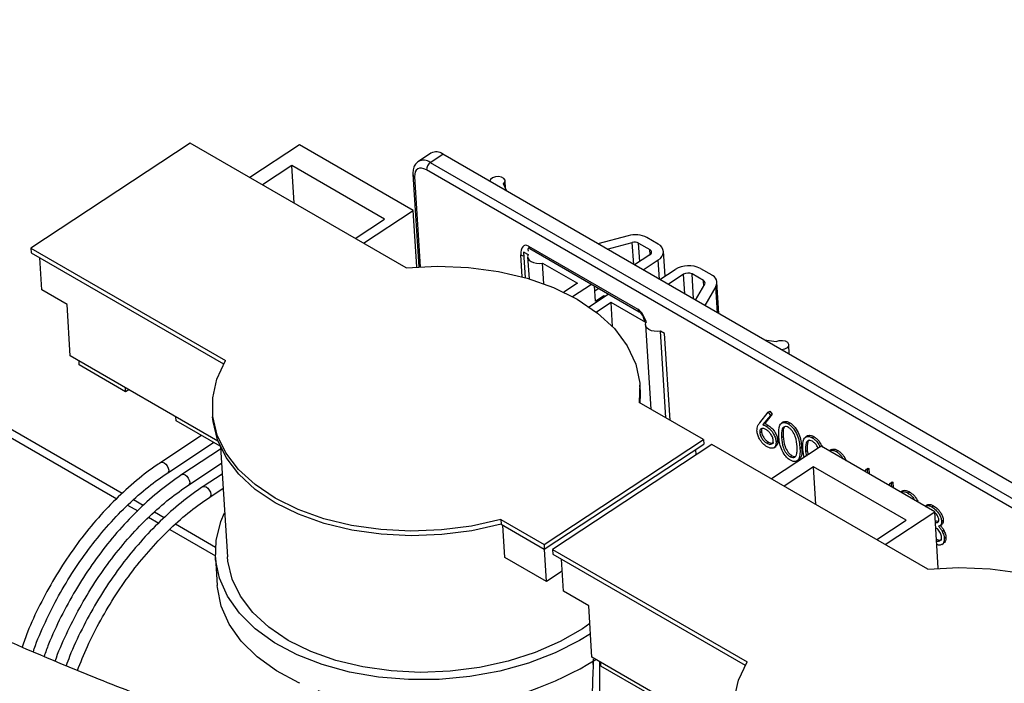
# Model space of a CAD drawing. Header units: millimetres. Extents: x 0 to 420, y 0 to 297.
# Tile 75 of 78: x 184.65 to 192.92, y 178.52 to 184.09. Entities that reach past the tile are written whole.
import ezdxf

# ---------------------------------------------------------------- set-up
doc = ezdxf.new("R2010")
doc.units = ezdxf.units.MM

msp = doc.modelspace()

# ---------------------------------------------------------------- linework, layer by layer
at = {"color": 8, "linetype": 'Continuous', "lineweight": 25}
for p, q in [((178.5525, 184.055), (185.463, 180.0656)), ((187.9675, 182.7716), (188.015, 182.015)), ((189.8084, 182.0347), (189.7968, 182.2187)), ((189.8589, 182.0586), (189.8492, 182.2136)), ((189.9471, 182.1167), (189.9445, 182.1586)), ((188.8722, 181.93), (188.8606, 182.1139)), ((190.0257, 181.9092), (190.0153, 182.0741)), ((190.2381, 181.7866), (190.2278, 181.9515)), ((190.3116, 181.7442), (190.2984, 181.9543)), ((190.3966, 181.8522), (190.3937, 181.8993)), ((190.5132, 181.6278), (190.4993, 181.85)), ((185.5548, 180.0126), (185.6398, 179.9635)), ((185.7316, 179.9105), (185.8166, 179.8615)), ((185.9084, 179.8085), (186.2929, 179.5865))]:
    msp.add_line(p, q, dxfattribs=at)
at = {"color": 7, "linetype": 'Continuous', "lineweight": 25}
for p, q in [((185.5091, 180.11), (178.614, 184.0905)), ((186.0816, 183.053), (184.7414, 182.1711)), ((187.8955, 182.0059), (186.0816, 183.053)), ((187.0003, 183.0379), (186.5832, 182.7635)), ((187.9549, 182.4869), (187.0003, 183.0379)), ((188.1047, 182.9702), (187.9989, 182.9006)), ((188.099, 182.8908), (188.2048, 182.9604)), ((188.099, 182.8908), (195.17, 178.8087)), ((195.2759, 178.8783), (188.2048, 182.9604)), ((186.9359, 182.8646), (186.6893, 182.7022)), ((187.7138, 182.4155), (186.9359, 182.8646)), ((186.9558, 182.5484), (186.9359, 182.8646)), ((195.1372, 178.7462), (188.0662, 182.8282)), ((187.9529, 182.7916), (188.0017, 182.0142)), ((188.7322, 182.6719), (188.7282, 182.7365)), ((188.7418, 182.6504), (188.7152, 182.7104)), ((187.5378, 182.2124), (187.9549, 182.4869)), ((187.9846, 182.0131), (187.9549, 182.4869)), ((187.4671, 182.2532), (187.7138, 182.4155)), ((189.7625, 182.2753), (189.5081, 182.208)), ((190.015, 182.205), (189.9198, 182.26)), ((184.7414, 182.1711), (186.3774, 181.2267)), ((184.7414, 182.1711), (184.7439, 182.1318)), ((188.8821, 182.1436), (188.885, 182.1375)), ((188.9241, 182.1884), (189.8434, 181.6577)), ((188.9344, 182.1683), (189.8536, 181.6376)), ((189.5861, 182.1629), (189.7968, 182.2187)), ((189.8492, 182.2136), (189.9445, 182.1586)), ((190.072, 181.9363), (190.0589, 182.1447)), ((184.7439, 182.1318), (186.3614, 181.1981)), ((184.8342, 181.8202), (184.8173, 182.0894)), ((188.885, 182.1375), (188.9205, 182.117)), ((188.8985, 181.9227), (188.885, 182.1375)), ((188.9172, 182.0986), (188.9288, 181.9138)), ((189.9446, 182.1149), (189.8159, 182.0303)), ((189.8867, 181.9895), (190.0153, 182.0741)), ((189.043, 182.0463), (189.3353, 181.8775)), ((189.0539, 181.8721), (189.043, 182.0463)), ((190.0284, 181.9076), (190.1571, 181.9923)), ((190.3689, 182.0007), (190.4642, 181.9457)), ((190.2278, 181.9515), (190.0991, 181.8668)), ((190.3937, 181.8993), (190.2984, 181.9543)), ((185.0464, 181.6977), (184.8342, 181.8202)), ((189.3353, 181.8775), (189.2203, 181.8018)), ((189.2951, 181.7637), (189.4541, 181.8683)), ((189.4864, 181.7259), (189.4784, 181.8543)), ((189.5157, 181.8327), (189.4812, 181.81)), ((190.3289, 181.7342), (190.4054, 181.8674)), ((190.4993, 181.85), (190.4069, 181.6891)), ((190.5247, 181.6211), (190.5081, 181.8854)), ((189.4328, 181.6796), (189.5955, 181.7867)), ((189.4864, 181.7259), (189.557, 181.7723)), ((189.557, 181.7723), (189.5659, 181.7672)), ((189.5576, 181.7618), (189.557, 181.7723)), ((185.0735, 181.2654), (185.0464, 181.6977)), ((189.6182, 181.7142), (189.4958, 181.6337)), ((189.9105, 181.5455), (189.6182, 181.7142)), ((189.6309, 181.5117), (189.6182, 181.7142)), ((189.9072, 181.5271), (189.9516, 180.8189)), ((190.0684, 181.4543), (190.033, 181.4748)), ((190.0787, 180.7456), (190.033, 181.4748)), ((190.1142, 180.7251), (190.0684, 181.4543)), ((190.9083, 181.3997), (191.0071, 181.3873)), ((191.1162, 181.2797), (191.1111, 181.3609)), ((186.3145, 180.549), (185.0735, 181.2654)), ((185.149, 181.1896), (185.1469, 181.223)), ((185.5379, 180.9651), (185.149, 181.1896)), ((185.5379, 180.9651), (185.5359, 180.9985)), ((185.564, 180.9822), (185.5379, 180.9651)), ((189.8624, 180.9803), (189.86, 181.0196)), ((190.395, 180.563), (189.8539, 180.8754)), ((185.9622, 180.7201), (185.9601, 180.7535)), ((186.267, 180.7941), (186.2695, 180.7548)), ((190.868, 180.7046), (190.9379, 180.7924)), ((190.9569, 180.7661), (190.8951, 180.6884)), ((190.9711, 180.7754), (190.9092, 180.6977)), ((190.9379, 180.7924), (190.952, 180.8017)), ((190.9379, 180.7924), (190.9569, 180.7661)), ((190.952, 180.8017), (190.9711, 180.7754)), ((190.9569, 180.7661), (190.9711, 180.7754)), ((186.3321, 180.5066), (185.9622, 180.7201)), ((190.8951, 180.6884), (190.9092, 180.6977)), ((190.9221, 180.6756), (190.9362, 180.6849)), ((191.0674, 180.7112), (191.0498, 180.6996)), ((191.106, 180.6953), (191.1201, 180.7046)), ((186.1767, 180.5963), (185.8352, 180.3716)), ((190.8676, 180.6223), (190.8817, 180.6316)), ((191.0516, 180.5792), (191.0657, 180.5885)), ((191.2689, 180.5949), (191.2512, 180.5833)), ((191.3075, 180.579), (191.3216, 180.5883)), ((185.8923, 180.2847), (186.2775, 180.5381)), ((186.3357, 180.4989), (186.3934, 179.5788)), ((189.0547, 179.6811), (190.395, 180.563)), ((189.0572, 179.6418), (190.3974, 180.5237)), ((190.4657, 180.5222), (189.1255, 179.6403)), ((190.395, 180.563), (190.3974, 180.5237)), ((192.2796, 179.475), (190.4657, 180.5222)), ((190.9283, 180.5316), (190.9424, 180.5409)), ((191.3844, 180.5071), (190.9673, 180.2326)), ((190.9868, 180.4949), (191.0044, 180.5065)), ((191.0052, 180.5444), (191.0193, 180.5537)), ((191.206, 180.4899), (191.2201, 180.4992)), ((192.339, 179.956), (191.3844, 180.5071)), ((186.3367, 180.4832), (186.012, 180.2695)), ((190.3323, 180.4344), (190.3295, 180.479)), ((191.1241, 180.4186), (191.1382, 180.4279)), ((191.2421, 180.4134), (191.2295, 180.4764)), ((191.253, 180.4629), (191.2671, 180.4722)), ((191.253, 180.4629), (191.2598, 180.4251)), ((191.2671, 180.4722), (191.2739, 180.4343)), ((191.4704, 180.4786), (191.4532, 180.4673)), ((191.509, 180.4627), (191.5231, 180.472)), ((186.0691, 180.1826), (186.3442, 180.3636)), ((191.32, 180.3337), (191.0734, 180.1714)), ((191.1798, 180.3829), (191.1975, 180.3945)), ((192.0978, 179.8847), (191.32, 180.3337)), ((191.3398, 180.0175), (191.32, 180.3337)), ((191.7659, 180.3144), (191.78, 180.3237)), ((191.7706, 180.3116), (191.7847, 180.3209)), ((191.78, 180.3237), (191.7847, 180.3209)), ((191.7847, 180.3209), (191.7877, 180.2743)), ((186.3498, 180.2735), (186.1887, 180.1675)), ((191.75, 180.296), (191.7659, 180.3144)), ((191.7659, 180.3144), (191.7706, 180.3116)), ((191.7706, 180.3116), (191.7724, 180.2831)), ((191.9515, 180.1797), (191.9673, 180.1981)), ((191.9673, 180.1981), (191.9815, 180.2074)), ((191.9673, 180.1981), (191.9721, 180.1953)), ((191.9721, 180.1953), (191.9862, 180.2046)), ((191.9721, 180.1953), (191.9739, 180.1668)), ((191.9815, 180.2074), (191.9862, 180.2046)), ((191.9862, 180.2046), (191.9892, 180.158)), ((186.2459, 180.0806), (186.3573, 180.1539)), ((192.0675, 180.1314), (192.0524, 180.1215)), ((192.1126, 180.1142), (192.1267, 180.1235)), ((185.6859, 180.0079), (185.6031, 180.0557)), ((192.2768, 180.0138), (192.2591, 180.0022)), ((192.3154, 179.9972), (192.3295, 180.0064)), ((185.8626, 179.9059), (185.7799, 179.9537)), ((191.9219, 179.6815), (192.339, 179.956)), ((192.3687, 179.4823), (192.339, 179.956)), ((186.2934, 179.6572), (185.9566, 179.8516)), ((188.6915, 179.8908), (189.0547, 179.6811)), ((188.6915, 179.8908), (188.694, 179.8515)), ((188.694, 179.8515), (189.0572, 179.6418)), ((188.7261, 179.5735), (188.7092, 179.8427)), ((191.8512, 179.7224), (192.0978, 179.8847)), ((192.3435, 179.8843), (192.3652, 179.8768)), ((192.3815, 179.8388), (192.3991, 179.8504)), ((192.3966, 179.8773), (192.4107, 179.8866)), ((192.3997, 179.7939), (192.4138, 179.8032)), ((192.4186, 179.7331), (192.4327, 179.7424)), ((189.0547, 179.6811), (189.0572, 179.6418)), ((192.3978, 179.6817), (192.4154, 179.6933)), ((189.0769, 179.371), (189.0598, 179.6435)), ((189.1255, 179.6403), (190.7615, 178.6958)), ((189.1255, 179.6403), (189.1279, 179.601)), ((189.1279, 179.601), (190.7454, 178.6672)), ((186.2936, 179.5726), (186.3084, 179.3367)), ((189.0769, 179.371), (188.7261, 179.5735)), ((189.2183, 179.2893), (189.2014, 179.5585)), ((189.2078, 179.4571), (189.0769, 179.371)), ((189.4304, 179.1669), (189.2183, 179.2893)), ((189.4575, 178.7345), (189.4304, 179.1669)), ((190.6986, 178.0181), (189.4575, 178.7345)), ((189.5331, 178.6587), (189.531, 178.6921)), ((189.4294, 177.221), (189.4689, 178.6189)), ((189.922, 178.4342), (189.5331, 178.6587))]:
    msp.add_line(p, q, dxfattribs=at)
at = {"color": 7, "linetype": 'Continuous', "lineweight": 25, "flags": 128}
for points in [[(188.0662, 182.8282), (188.0456, 182.8379), (188.0262, 182.8427), (188.0085, 182.8424), (187.9933, 182.837), (187.9813, 182.8268), (187.9728, 182.812), (187.9681, 182.7934), (187.9675, 182.7716)], [(188.7152, 182.7104), (188.7265, 182.7257), (188.7271, 182.7422), (188.7171, 182.757), (188.6979, 182.7677), (188.673, 182.7725), (188.6464, 182.7705), (188.6227, 182.7621), (188.6057, 182.7488), (188.5986, 182.7331)], [(188.9205, 182.117), (188.9172, 182.1009), (188.9206, 182.085), (188.9306, 182.0706), (188.9465, 182.0584), (188.9672, 182.0494), (188.9913, 182.0442), (189.0172, 182.0431), (189.043, 182.0463)], [(187.8955, 182.0059), (188.1583, 182.0194), (188.4189, 182.0092), (188.672, 181.9754), (188.9121, 181.9188), (189.1341, 181.8405), (189.3332, 181.7423), (189.5052, 181.6263), (189.6463, 181.4949), (189.7537, 181.351), (189.825, 181.1975), (189.8586, 181.0378), (189.8539, 180.8754)], [(190.033, 181.4748), (190.0071, 181.4717), (189.9813, 181.4727), (189.9572, 181.4779), (189.9364, 181.4869), (189.9206, 181.4991), (189.9105, 181.5136), (189.9071, 181.5294), (189.9105, 181.5455)], [(191.0071, 181.3873), (191.0312, 181.3952), (191.0578, 181.3967), (191.0825, 181.3915), (191.101, 181.3804), (191.1104, 181.3654), (191.109, 181.3489), (191.097, 181.3338), (191.0764, 181.3225), (191.0515, 181.317)], [(188.6915, 179.8908), (188.4457, 179.8366), (188.1921, 179.8043), (187.9359, 179.7942), (187.6823, 179.8068), (187.4364, 179.8418), (187.2033, 179.8983), (186.9876, 179.9754), (186.7938, 180.0713), (186.6258, 180.1843), (186.487, 180.3119), (186.3801, 180.4516), (186.3075, 180.6005), (186.2706, 180.7556), (186.27, 180.9139), (186.3059, 181.0719), (186.3774, 181.2267)], [(189.8624, 180.9803), (189.8638, 180.9426), (189.8606, 180.8715)], [(188.694, 179.8515), (188.4482, 179.7973), (188.1946, 179.7649), (187.9384, 179.7549), (187.6848, 179.7675), (187.4389, 179.8025), (187.2058, 179.859), (186.9901, 179.9361), (186.7963, 180.032), (186.6283, 180.145), (186.4894, 180.2726), (186.3826, 180.4122), (186.31, 180.5612), (186.273, 180.7163), (186.2695, 180.7548)], [(189.4452, 178.9313), (189.3539, 178.8752), (189.1482, 178.7712), (188.9229, 178.6851), (188.6823, 178.6185), (188.4312, 178.5727), (188.1745, 178.5487), (187.917, 178.5468), (187.6639, 178.5672), (187.4201, 178.6093), (187.1902, 178.6725), (186.9789, 178.7555), (186.7901, 178.8566), (186.6277, 178.9739), (186.4946, 179.1051), (186.3936, 179.2477), (186.3266, 179.3988), (186.2949, 179.5556), (186.2991, 179.715), (186.3391, 179.8738), (186.3702, 179.9478)], [(189.4398, 179.0172), (189.3774, 178.9741), (189.1891, 178.8657), (188.9795, 178.7742), (188.7528, 178.7012), (188.5136, 178.6483), (188.2668, 178.6166), (188.0174, 178.6067), (187.7705, 178.6189), (187.5311, 178.6528), (187.3042, 178.7078), (187.0942, 178.7827), (186.9055, 178.8761), (186.742, 178.9861), (186.6069, 179.1103), (186.503, 179.2463), (186.4325, 179.3913), (186.3967, 179.5423), (186.3934, 179.5788)], [(192.2796, 179.475), (192.5423, 179.4886), (192.803, 179.4783), (193.0561, 179.4445), (193.2962, 179.3879), (193.5182, 179.3097), (193.7173, 179.2115), (193.8892, 179.0955), (194.0304, 178.9641), (194.1378, 178.8201), (194.209, 178.6666), (194.2426, 178.507), (194.2379, 178.3445)], [(187.0022, 178.5158), (186.9937, 178.5197), (186.8049, 178.6208), (186.6425, 178.7381), (186.5094, 178.8693), (186.4084, 179.0118), (186.3414, 179.163), (186.3097, 179.3198), (186.3084, 179.3367)], [(193.0756, 177.3599), (192.8297, 177.3058), (192.5762, 177.2734), (192.32, 177.2634), (192.0664, 177.276), (191.8205, 177.3109), (191.5874, 177.3675), (191.3717, 177.4445), (191.1779, 177.5405), (191.0099, 177.6534), (190.871, 177.781), (190.7642, 177.9207), (190.6916, 178.0696), (190.6546, 178.2248), (190.6541, 178.383), (190.6899, 178.5411), (190.7615, 178.6958)]]:
    msp.add_lwpolyline(points, dxfattribs=at)
at = {"color": 8, "linetype": 'Continuous', "lineweight": 25, "flags": 128}
for points in [[(185.8352, 180.3716), (185.836, 180.372), (185.8473, 180.374), (185.8612, 180.369), (185.8755, 180.3578), (185.888, 180.342), (185.8968, 180.3242), (185.9005, 180.3069)], [(185.9005, 180.3069), (185.8987, 180.2929), (185.8922, 180.2846)], [(186.012, 180.2695), (186.0127, 180.27), (186.0241, 180.272), (186.038, 180.267), (186.0522, 180.2557), (186.0647, 180.24), (186.0735, 180.2221), (186.0773, 180.2048)], [(186.0773, 180.2048), (186.0755, 180.1908), (186.069, 180.1825)], [(186.1887, 180.1675), (186.1895, 180.1679), (186.2009, 180.1699), (186.2148, 180.1649), (186.229, 180.1537), (186.2415, 180.1379), (186.2503, 180.1201), (186.2541, 180.1028)], [(186.2541, 180.1028), (186.2523, 180.0888), (186.2457, 180.0805)], [(189.4689, 178.6189), (189.4692, 178.6415), (189.4671, 178.7002)]]:
    msp.add_lwpolyline(points, dxfattribs=at)
at = {"color": 7, "linetype": 'Continuous', "lineweight": 25}
for centre, radius, start, end in [((188.1472, 182.8886), 0.092, 51.24341, 117.50585), ((188.1427, 182.828), 0.0765, 124.82595, 179.7981), ((189.8216, 182.067), 0.2165, 63.052, 105.83618), ((189.8165, 182.1492), 0.0722, 63.052, 105.83618), ((189.9348, 182.1367), 0.0239, 294.13382, 66.09244), ((189.986, 182.1395), 0.0716, 294.13382, 66.09244), ((190.2705, 181.8065), 0.2177, 63.12568, 121.4122), ((190.2656, 181.8895), 0.0726, 63.12568, 121.4122), ((190.3851, 181.878), 0.0229, 332.23364, 67.98533), ((190.4385, 181.882), 0.0687, 332.23364, 67.98533), ((188.0476, 181.0383), 2.7341, 250.90835, 301.84466)]:
    msp.add_arc(centre, radius, start, end, dxfattribs=at)
at = {"color": 8, "linetype": 'Continuous', "lineweight": 25}
for centre, radius, start, end in [((188.0411, 182.8155), 0.095, 52.43767, 116.47602), ((187.9786, 182.795), 0.026, 187.51817, 244.6313), ((188.9477, 182.1878), 0.0236, 178.55375, 235.59483), ((188.89, 182.1675), 0.0611, 241.30488, 264.21644), ((189.867, 181.6571), 0.0236, 178.55375, 235.59483)]:
    msp.add_arc(centre, radius, start, end, dxfattribs=at)
at = {"color": 7, "linetype": 'Continuous', "lineweight": 25}
msp.add_ellipse((188.9314, 182.0731), major_axis=(-0.0403, 0.1207), ratio=0.485068, start_param=5.782242, end_param=7.353038, dxfattribs=at)
at = {"color": 8, "linetype": 'Continuous', "lineweight": 25}
for centre, major_axis, ratio, start_param, end_param in [((188.9666, 182.0963), (-0.0432, 0.0735), 0.259681, 5.853486, 6.967557), ((189.8506, 181.5425), (-0.0403, 0.1207), 0.485068, 4.556714, 5.782242)]:
    msp.add_ellipse(centre, major_axis=major_axis, ratio=ratio, start_param=start_param, end_param=end_param, dxfattribs=at)
at = {"color": 7, "linetype": 'Continuous', "lineweight": 25}
for points, knots in [([(186.2394, 178.1983), (186.0577, 178.2648), (185.6635, 178.4091), (185.0795, 178.6423), (184.4841, 178.8951), (183.9104, 179.1563), (183.3585, 179.425), (182.8297, 179.7008), (182.3248, 179.9832), (181.8445, 180.2716), (181.3897, 180.5654), (180.961, 180.864), (180.5592, 181.1668), (180.1848, 181.4732), (179.8383, 181.7825), (179.5202, 182.094), (179.2308, 182.4072), (178.9705, 182.7213), (178.7391, 183.036), (178.5379, 183.3505), (178.3786, 183.6357), (178.2997, 183.8147), (178.2666, 183.8899)], [0, 0, 0, 0, 0.043857, 0.095141, 0.146395, 0.197617, 0.248804, 0.299955, 0.351066, 0.402137, 0.453165, 0.504152, 0.555099, 0.606012, 0.656898, 0.707772, 0.758648, 0.80955, 0.860515, 0.911593, 0.962848, 1, 1, 1, 1]), ([(177.4828, 183.4374), (177.493, 183.4134), (177.5548, 183.2686), (177.6984, 183.0052), (177.9149, 182.6475), (178.1652, 182.2921), (178.4455, 181.9396), (178.756, 181.5906), (179.096, 181.2458), (179.4647, 180.906), (179.8614, 180.5716), (180.2854, 180.2433), (180.7357, 179.9214), (181.2115, 179.6065), (181.7121, 179.2989), (182.2366, 178.9991), (182.7842, 178.7073), (183.354, 178.4241), (183.945, 178.1497), (184.5568, 177.8847), (185.1595, 177.6393), (185.5669, 177.4872), (185.7566, 177.4164)], [0, 0, 0, 0, 0.010235, 0.061658, 0.113423, 0.165483, 0.217781, 0.270259, 0.322861, 0.37554, 0.42826, 0.480991, 0.533709, 0.586403, 0.639066, 0.691694, 0.744285, 0.79684, 0.849359, 0.901845, 0.954299, 1, 1, 1, 1]), ([(187.999, 182.8999), (187.988, 182.8905), (187.9662, 182.8718), (187.9529, 182.8319), (187.9529, 182.8043), (187.9529, 182.7916)], [0, 0, 0, 0, 0.352071, 0.703354, 1, 1, 1, 1]), ([(189.8536, 181.6376), (189.8548, 181.6369), (189.857, 181.6355), (189.8628, 181.6303), (189.8701, 181.6221), (189.8798, 181.6082), (189.8913, 181.5864), (189.8966, 181.5698), (189.8997, 181.5601)], [0, 0, 0, 0, 0.081949, 0.165164, 0.270263, 0.422679, 0.659321, 1, 1, 1, 1]), ([(190.844, 180.637), (190.8455, 180.6525), (190.8482, 180.6804), (190.8619, 180.6972), (190.868, 180.7046)], [0, 0, 0, 0, 0.558273, 1, 1, 1, 1]), ([(190.919, 180.6486), (190.9111, 180.6524), (190.8952, 180.6601), (190.8779, 180.6553), (190.868, 180.6422), (190.8677, 180.629), (190.8676, 180.6223)], [0, 0, 0, 0, 0.280127, 0.559515, 0.779719, 1, 1, 1, 1]), ([(190.8878, 180.6563), (190.8862, 180.6544), (190.8814, 180.6489), (190.8816, 180.6385), (190.8817, 180.6316)], [0, 0, 0, 0, 0.333256, 1, 1, 1, 1]), ([(190.8951, 180.6884), (190.9001, 180.6864), (190.909, 180.6828), (190.9181, 180.6778), (190.9221, 180.6756)], [0, 0, 0, 0, 0.5599103, 1, 1, 1, 1]), ([(190.9092, 180.6977), (190.9142, 180.6957), (190.9231, 180.6921), (190.9322, 180.6871), (190.9362, 180.6849)], [0, 0, 0, 0, 0.55991, 1, 1, 1, 1]), ([(190.9221, 180.6756), (190.9336, 180.6675), (190.9568, 180.6513), (190.9838, 180.6132), (191.001, 180.5758), (191.0038, 180.5549), (191.0052, 180.5444)], [0, 0, 0, 0, 0.279638, 0.559326, 0.779527, 1, 1, 1, 1]), ([(190.9362, 180.6849), (190.9477, 180.6768), (190.9709, 180.6606), (190.9979, 180.6225), (191.0151, 180.5851), (191.0179, 180.5642), (191.0193, 180.5537)], [0, 0, 0, 0, 0.2796384, 0.5593258, 0.7795267, 1, 1, 1, 1]), ([(191.0281, 180.5927), (191.0269, 180.6269), (191.0254, 180.6697), (191.0471, 180.6993), (191.063, 180.7069), (191.0832, 180.7065), (191.0984, 180.699), (191.106, 180.6953)], [0, 0, 0, 0, 0.498702, 0.624177, 0.749467, 0.874745, 1, 1, 1, 1]), ([(191.1087, 180.665), (191.1027, 180.6678), (191.0908, 180.6734), (191.0755, 180.6723), (191.0637, 180.6654), (191.0486, 180.6399), (191.0502, 180.6062), (191.0516, 180.5792)], [0, 0, 0, 0, 0.125139, 0.250418, 0.375519, 0.500847, 1, 1, 1, 1]), ([(191.0747, 180.6675), (191.0733, 180.6655), (191.0612, 180.6477), (191.0636, 180.6163), (191.0657, 180.5885)], [0, 0, 0, 0, 0.111538, 1, 1, 1, 1]), ([(191.0661, 180.7093), (191.0698, 180.7115), (191.0785, 180.7166), (191.0974, 180.7156), (191.1125, 180.7083), (191.1201, 180.7046)], [0, 0, 0, 0, 0.270789, 0.635428, 1, 1, 1, 1]), ([(191.106, 180.6953), (191.1138, 180.6902), (191.1293, 180.6799), (191.1583, 180.6485), (191.1968, 180.5795), (191.2023, 180.5258), (191.206, 180.4899)], [0, 0, 0, 0, 0.1256, 0.251197, 0.500581, 1, 1, 1, 1]), ([(191.1825, 180.5036), (191.1799, 180.5312), (191.1759, 180.5726), (191.1488, 180.6267), (191.1268, 180.6525), (191.1147, 180.6608), (191.1087, 180.665)], [0, 0, 0, 0, 0.500072, 0.749021, 0.874598, 1, 1, 1, 1]), ([(191.1201, 180.7046), (191.1279, 180.6995), (191.1434, 180.6892), (191.1724, 180.6578), (191.2109, 180.5887), (191.2164, 180.535), (191.2201, 180.4992)], [0, 0, 0, 0, 0.1256, 0.251197, 0.500581, 1, 1, 1, 1]), ([(190.9289, 180.5025), (190.9171, 180.5108), (190.8935, 180.5275), (190.8656, 180.5664), (190.8487, 180.6047), (190.8456, 180.6262), (190.844, 180.637)], [0, 0, 0, 0, 0.2796696, 0.5590848, 0.7795576, 1, 1, 1, 1]), ([(190.8676, 180.6223), (190.8693, 180.6128), (190.8727, 180.5936), (190.8902, 180.5656), (190.9093, 180.5442), (190.922, 180.5358), (190.9283, 180.5316)], [0, 0, 0, 0, 0.279059, 0.5588204, 0.7793034, 1, 1, 1, 1]), ([(190.8817, 180.6316), (190.8834, 180.622), (190.8868, 180.6028), (190.9043, 180.5749), (190.9234, 180.5535), (190.9361, 180.5451), (190.9424, 180.5409)], [0, 0, 0, 0, 0.279059, 0.55882, 0.779303, 1, 1, 1, 1]), ([(190.9818, 180.5564), (190.98, 180.5663), (190.9764, 180.586), (190.9581, 180.6143), (190.9385, 180.6359), (190.9255, 180.6443), (190.919, 180.6486)], [0, 0, 0, 0, 0.278754, 0.558605, 0.779147, 1, 1, 1, 1]), ([(191.1252, 180.3892), (191.1175, 180.3943), (191.1022, 180.4045), (191.0734, 180.4358), (191.0359, 180.5046), (191.0312, 180.5574), (191.0281, 180.5927)], [0, 0, 0, 0, 0.125551, 0.25109, 0.50025, 1, 1, 1, 1]), ([(191.0516, 180.5792), (191.0535, 180.5519), (191.0563, 180.511), (191.0839, 180.4567), (191.106, 180.4311), (191.1181, 180.4228), (191.1241, 180.4186)], [0, 0, 0, 0, 0.500291, 0.749086, 0.874606, 1, 1, 1, 1]), ([(191.0657, 180.5885), (191.0676, 180.5612), (191.0704, 180.5203), (191.0981, 180.466), (191.1201, 180.4404), (191.1322, 180.4321), (191.1382, 180.4279)], [0, 0, 0, 0, 0.500291, 0.749086, 0.874606, 1, 1, 1, 1]), ([(191.2295, 180.4764), (191.2284, 180.5106), (191.2269, 180.5533), (191.2486, 180.583), (191.2645, 180.5906), (191.2847, 180.5902), (191.2999, 180.5827), (191.3075, 180.579)], [0, 0, 0, 0, 0.498702, 0.624177, 0.749467, 0.874745, 1, 1, 1, 1]), ([(191.2676, 180.593), (191.2713, 180.5952), (191.28, 180.6003), (191.2989, 180.5993), (191.314, 180.592), (191.3216, 180.5883)], [0, 0, 0, 0, 0.270789, 0.635428, 1, 1, 1, 1]), ([(191.3075, 180.579), (191.3152, 180.5738), (191.3306, 180.5636), (191.356, 180.5371), (191.3676, 180.5139), (191.3744, 180.5005)], [0, 0, 0, 0, 0.295895, 0.591782, 1, 1, 1, 1]), ([(191.3216, 180.5883), (191.3293, 180.5831), (191.3448, 180.5729), (191.3725, 180.5435), (191.3857, 180.5169), (191.3941, 180.5001)], [0, 0, 0, 0, 0.268393, 0.536778, 1, 1, 1, 1]), ([(190.9283, 180.5316), (190.9363, 180.5279), (190.9523, 180.5204), (190.97, 180.5246), (190.9811, 180.5365), (190.9816, 180.5498), (190.9818, 180.5564)], [0, 0, 0, 0, 0.280018, 0.559853, 0.779987, 1, 1, 1, 1]), ([(191.0052, 180.5444), (191.0047, 180.5319), (191.0036, 180.5068), (190.9831, 180.4902), (190.9569, 180.4892), (190.9383, 180.4981), (190.9289, 180.5025)], [0, 0, 0, 0, 0.279631, 0.55896, 0.779478, 1, 1, 1, 1]), ([(190.9424, 180.5409), (190.9502, 180.5374), (190.9659, 180.5303), (190.9806, 180.5313), (190.9847, 180.5363), (190.9849, 180.5366)], [0, 0, 0, 0, 0.489359, 0.9783973, 1, 1, 1, 1]), ([(191.0193, 180.5537), (191.0192, 180.5406), (191.019, 180.519), (191.0061, 180.5108), (191.0011, 180.5075)], [0, 0, 0, 0, 0.60382, 1, 1, 1, 1]), ([(191.206, 180.4899), (191.2068, 180.4558), (191.2079, 180.4047), (191.1753, 180.377), (191.1482, 180.3779), (191.1329, 180.3854), (191.1252, 180.3892)], [0, 0, 0, 0, 0.499407, 0.748743, 0.874372, 1, 1, 1, 1]), ([(191.1772, 180.4362), (191.1797, 180.4477), (191.1841, 180.4682), (191.183, 180.4928), (191.1825, 180.5036)], [0, 0, 0, 0, 0.559599, 1, 1, 1, 1]), ([(191.2201, 180.4992), (191.2223, 180.463), (191.225, 180.4163), (191.1992, 180.4003), (191.1934, 180.3967)], [0, 0, 0, 0, 0.773801, 1, 1, 1, 1]), ([(191.3102, 180.5487), (191.3042, 180.5515), (191.2923, 180.5571), (191.277, 180.556), (191.2652, 180.5491), (191.2501, 180.5236), (191.2517, 180.4899), (191.253, 180.4629)], [0, 0, 0, 0, 0.125139, 0.250418, 0.375519, 0.500847, 1, 1, 1, 1]), ([(191.2851, 180.5604), (191.2833, 180.5595), (191.2775, 180.5565), (191.2648, 180.532), (191.2661, 180.4988), (191.2671, 180.4722)], [0, 0, 0, 0, 0.079947, 0.264594, 1, 1, 1, 1]), ([(191.3582, 180.4899), (191.3541, 180.499), (191.3465, 180.5156), (191.3282, 180.5362), (191.3162, 180.5445), (191.3102, 180.5487)], [0, 0, 0, 0, 0.373842, 0.687141, 1, 1, 1, 1]), ([(191.1241, 180.4186), (191.1312, 180.4155), (191.1454, 180.4092), (191.1665, 180.4131), (191.1731, 180.4274), (191.1772, 180.4362)], [0, 0, 0, 0, 0.280257, 0.560781, 1, 1, 1, 1]), ([(191.1382, 180.4279), (191.1455, 180.4243), (191.1564, 180.419), (191.1646, 180.4213), (191.1673, 180.422)], [0, 0, 0, 0, 0.669776, 1, 1, 1, 1]), ([(191.455, 180.4674), (191.4587, 180.4696), (191.4674, 180.4747), (191.4862, 180.4737), (191.5014, 180.4664), (191.509, 180.4627)], [0, 0, 0, 0, 0.270789, 0.635428, 1, 1, 1, 1]), ([(191.4691, 180.4767), (191.4728, 180.4789), (191.4815, 180.484), (191.5003, 180.483), (191.5155, 180.4756), (191.5231, 180.472)], [0, 0, 0, 0, 0.270789, 0.6354281, 1, 1, 1, 1]), ([(191.509, 180.4627), (191.5166, 180.4575), (191.532, 180.4472), (191.5529, 180.4262), (191.5616, 180.4096), (191.5652, 180.4027)], [0, 0, 0, 0, 0.36754, 0.735071, 1, 1, 1, 1]), ([(191.5231, 180.472), (191.5308, 180.4668), (191.5462, 180.4565), (191.5734, 180.4278), (191.5864, 180.4019), (191.5944, 180.3858)], [0, 0, 0, 0, 0.273869, 0.547731, 1, 1, 1, 1]), ([(185.8352, 180.3716), (185.8034, 180.3499), (185.7115, 180.2873), (185.5617, 180.1651), (185.39, 179.9997), (185.2272, 179.815), (185.0757, 179.6141), (184.9375, 179.4002), (184.816, 179.1764), (184.7248, 178.9816), (184.6824, 178.862), (184.6676, 178.8201)], [0, 0, 0, 0, 0.065367, 0.189451, 0.313501, 0.437476, 0.56139, 0.685269, 0.809138, 0.933023, 1, 1, 1, 1]), ([(184.7621, 178.7799), (184.7647, 178.7881), (184.7918, 178.8717), (184.862, 179.0305), (184.9723, 179.2518), (185.1008, 179.4651), (185.2428, 179.6667), (185.3968, 179.8536), (185.5598, 180.022), (185.726, 180.1685), (185.838, 180.2468), (185.8923, 180.2847)], [0, 0, 0, 0, 0.013555, 0.137812, 0.262119, 0.38645, 0.510772, 0.635046, 0.759241, 0.88333, 1, 1, 1, 1]), ([(186.012, 180.2695), (185.9802, 180.2479), (185.8882, 180.1852), (185.7384, 180.0631), (185.5668, 179.8977), (185.4039, 179.7129), (185.2525, 179.5121), (185.1143, 179.2981), (184.9928, 179.0743), (184.9048, 178.8872), (184.865, 178.7755), (184.8529, 178.7413)], [0, 0, 0, 0, 0.0661877, 0.1918284, 0.3174358, 0.4429665, 0.5684364, 0.6938697, 0.8192937, 0.9447341, 1, 1, 1, 1]), ([(184.9466, 178.7014), (184.9467, 178.7018), (184.9715, 178.7775), (185.039, 178.9285), (185.149, 179.1498), (185.2775, 179.3631), (185.4196, 179.5647), (185.5735, 179.7515), (185.7366, 179.92), (185.9028, 180.0665), (186.0148, 180.1447), (186.0691, 180.1826)], [0, 0, 0, 0, 0.000589, 0.126479, 0.252421, 0.378386, 0.504341, 0.630249, 0.756077, 0.881796, 1, 1, 1, 1]), ([(186.1887, 180.1675), (186.157, 180.1458), (186.065, 180.0832), (185.9152, 179.961), (185.7436, 179.7956), (185.5807, 179.6108), (185.4293, 179.41), (185.291, 179.1961), (185.1697, 178.9722), (185.0849, 178.7929), (185.0477, 178.6889), (185.0382, 178.6625)], [0, 0, 0, 0, 0.067029, 0.194267, 0.321471, 0.448597, 0.575662, 0.702689, 0.829708, 0.956743, 1, 1, 1, 1]), ([(185.1333, 178.6235), (185.1602, 178.6911), (185.2171, 178.834), (185.3264, 179.0477), (185.4541, 179.261), (185.5964, 179.4626), (185.7503, 179.6495), (185.9134, 179.8179), (186.0795, 179.9644), (186.1916, 180.0427), (186.2459, 180.0806)], [0, 0, 0, 0, 0.114554, 0.242215, 0.3699, 0.497575, 0.625201, 0.752747, 0.880182, 1, 1, 1, 1]), ([(192.0532, 180.1186), (192.0556, 180.1211), (192.0631, 180.1288), (192.0847, 180.1272), (192.1033, 180.1185), (192.1126, 180.1142)], [0, 0, 0, 0, 0.18956, 0.594829, 1, 1, 1, 1]), ([(192.0673, 180.1279), (192.0697, 180.1304), (192.0772, 180.138), (192.0989, 180.1365), (192.1174, 180.1278), (192.1267, 180.1235)], [0, 0, 0, 0, 0.18956, 0.594829, 1, 1, 1, 1]), ([(192.1126, 180.1142), (192.1248, 180.1059), (192.1474, 180.0905), (192.165, 180.064), (192.1731, 180.0518)], [0, 0, 0, 0, 0.5385638, 1, 1, 1, 1]), ([(192.1267, 180.1235), (192.1386, 180.1151), (192.1623, 180.0983), (192.1886, 180.0639), (192.1972, 180.0427), (192.1998, 180.0364)], [0, 0, 0, 0, 0.411868, 0.823299, 1, 1, 1, 1]), ([(192.2621, 180.0015), (192.2647, 180.0038), (192.2719, 180.0103), (192.2911, 180.0089), (192.3073, 180.0011), (192.3154, 179.9972)], [0, 0, 0, 0, 0.2125437, 0.606105, 1, 1, 1, 1]), ([(192.2763, 180.0108), (192.2788, 180.0131), (192.286, 180.0196), (192.3052, 180.0182), (192.3214, 180.0104), (192.3295, 180.0064)], [0, 0, 0, 0, 0.2125437, 0.606105, 1, 1, 1, 1]), ([(192.3154, 179.9972), (192.3261, 179.9898), (192.3474, 179.975), (192.374, 179.9417), (192.3917, 179.907), (192.395, 179.8872), (192.3966, 179.8773)], [0, 0, 0, 0, 0.280085, 0.559868, 0.780099, 1, 1, 1, 1]), ([(192.3295, 180.0064), (192.3402, 179.9991), (192.3615, 179.9843), (192.3881, 179.9509), (192.4058, 179.9162), (192.4091, 179.8965), (192.4107, 179.8866)], [0, 0, 0, 0, 0.280085, 0.559868, 0.780099, 1, 1, 1, 1]), ([(192.3731, 179.891), (192.3713, 179.8993), (192.3676, 179.916), (192.3531, 179.9384), (192.3428, 179.9462), (192.3394, 179.9488)], [0, 0, 0, 0, 0.399622, 0.80262, 1, 1, 1, 1]), ([(192.3444, 179.8698), (192.3467, 179.8689), (192.3561, 179.8652), (192.3662, 179.8695), (192.3728, 179.8793), (192.373, 179.8871), (192.3731, 179.891)], [0, 0, 0, 0, 0.136767, 0.567188, 0.783656, 1, 1, 1, 1]), ([(192.3966, 179.8773), (192.3966, 179.8709), (192.3966, 179.8579), (192.3886, 179.841), (192.3769, 179.8373), (192.3698, 179.8351)], [0, 0, 0, 0, 0.280508, 0.560792, 1, 1, 1, 1]), ([(192.3698, 179.8351), (192.3761, 179.828), (192.3874, 179.8154), (192.396, 179.8005), (192.3997, 179.7939)], [0, 0, 0, 0, 0.559795, 1, 1, 1, 1]), ([(192.3839, 179.8444), (192.3902, 179.8373), (192.4015, 179.8247), (192.4101, 179.8097), (192.4138, 179.8032)], [0, 0, 0, 0, 0.559795, 1, 1, 1, 1]), ([(192.4107, 179.8866), (192.4107, 179.8802), (192.4106, 179.8674), (192.4055, 179.8544), (192.3987, 179.8517), (192.3964, 179.8508)], [0, 0, 0, 0, 0.392618, 0.784923, 1, 1, 1, 1]), ([(192.3953, 179.7442), (192.3946, 179.7495), (192.3932, 179.7601), (192.3838, 179.7829), (192.3685, 179.8085), (192.3533, 179.819), (192.3473, 179.8232)], [0, 0, 0, 0, 0.189884, 0.379794, 0.756902, 1, 1, 1, 1]), ([(192.3543, 179.712), (192.3558, 179.7113), (192.3662, 179.7067), (192.3804, 179.7103), (192.3941, 179.7219), (192.3949, 179.7367), (192.3953, 179.7442)], [0, 0, 0, 0, 0.062639, 0.426888, 0.71374, 1, 1, 1, 1]), ([(192.3997, 179.7939), (192.4053, 179.7821), (192.4153, 179.7609), (192.4176, 179.7416), (192.4186, 179.7331)], [0, 0, 0, 0, 0.5594191, 1, 1, 1, 1]), ([(192.4327, 179.7424), (192.4322, 179.7286), (192.4313, 179.706), (192.4174, 179.6977), (192.412, 179.6946)], [0, 0, 0, 0, 0.6122015, 1, 1, 1, 1]), ([(192.4138, 179.8032), (192.4194, 179.7913), (192.4294, 179.7702), (192.4317, 179.7509), (192.4327, 179.7424)], [0, 0, 0, 0, 0.559419, 1, 1, 1, 1]), ([(192.3465, 179.7304), (192.3554, 179.726), (192.3731, 179.7173), (192.391, 179.7169), (192.3964, 179.7228), (192.397, 179.7235)], [0, 0, 0, 0, 0.468037, 0.934326, 1, 1, 1, 1]), ([(192.4186, 179.7331), (192.4176, 179.7198), (192.4157, 179.6933), (192.3929, 179.6768), (192.3711, 179.6753), (192.3587, 179.6809), (192.3562, 179.6821)], [0, 0, 0, 0, 0.334826, 0.669928, 0.934187, 1, 1, 1, 1]), ([(189.4689, 178.6189), (189.4699, 178.6523), (189.4708, 178.6872), (189.4718, 178.7162), (189.4718, 178.7175)], [0, 0, 0, 0, 0.9555828, 1, 1, 1, 1]), ([(189.5265, 177.8152), (189.5265, 177.8626), (189.5265, 178.0007), (189.526, 178.2154), (189.5249, 178.4481), (189.5238, 178.6088), (189.523, 178.6835), (189.5228, 178.6968)], [0, 0, 0, 0, 0.139713, 0.406348, 0.673508, 0.941555, 1, 1, 1, 1])]:
    msp.add_open_spline(points, degree=3, knots=knots, dxfattribs=at)

doc.saveas('drawing.dxf')
